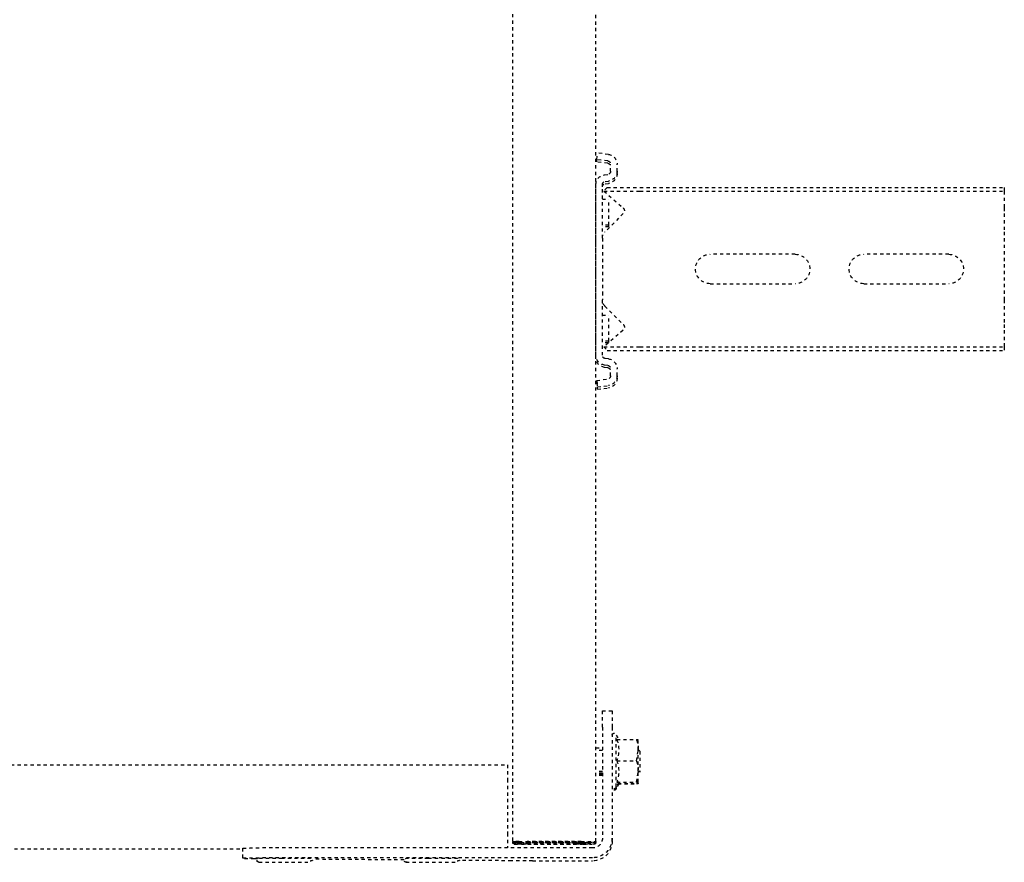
# Model space of a CAD drawing. Header units: centimetres. Extents: x 42630 to 130002, y 15 to 29179.
# Tile 91 of 138: x 52013 to 52043, y 5363 to 5389. Entities that reach past the tile are written whole.
import ezdxf

# ---------------------------------------------------------------- set-up
doc = ezdxf.new("R2010")
doc.units = ezdxf.units.CM
doc.header["$LTSCALE"] = 0.01
doc.linetypes.add('DASHED2', pattern=[9.525, 6.35, -3.175])
doc.layers.get('0').update_dxf_attribs({"color": 253})
doc.layers.add('CKDRZWI_', color=253, linetype='Continuous')

# ---------------------------------------------------------------- blocks, each defined once
blk = doc.blocks.new('A$7E8814B27261F1')
at = {"color": 7, "linetype": 'DASHED2', "ltscale": 10}
for p, q in [((4163.1, 4423), (4163.1, 327)), ((4188.85, 4341.97), (4188.85, 408.03)), ((4191.61, 408.03), (4188.61, 408.03)), ((4191.61, 408.03), (4191.83, 408.03)), ((4191.9, 403.51), (4191.9, 404.5)), ((4188.56, 301), (4188.56, 403.03)), ((4191.56, 301), (4191.56, 403.03)), ((4192.23, 358.68), (4192.03, 386.44)), ((4192.48, 325.83), (4192.36, 341.75)), ((711.34, 325.5), (4186.6, 325.5)), ((4163.1, 327), (4167.57, 327)), ((4167.57, 327), (4184.06, 327)), ((4184.06, 327), (4188.56, 327)), ((4186.62, 325.5), (4186.6, 325.5)), ((4186.62, 325.5), (4187.07, 325.5)), ((4186.62, 323.5), (4186.62, 325.5)), ((4187.07, 325.5), (4187.08, 325.5)), ((4187.08, 325.5), (4187.08, 323.5)), ((4186.93, 323.19), (4186.59, 323.19)), ((4186.6, 323.5), (4186.62, 323.5)), ((4186.94, 325), (4186.62, 325)), ((4186.94, 325), (4186.93, 323.19)), ((4186.93, 323.19), (4186.97, 321.2)), ((4186.98, 323.01), (4186.94, 325)), ((4187.4, 323.19), (4187.06, 323.19)), ((4187.08, 323.5), (4187.07, 323.5)), ((4187.41, 325), (4187.08, 325)), ((4187.4, 323.19), (4187.41, 325)), ((4187.44, 321.2), (4187.4, 323.19)), ((4187.41, 325), (4187.45, 323.01)), ((4186.56, 321), (4186.56, 304.5)), ((4186.58, 304.5), (4186.58, 321)), ((4187.03, 304.5), (4187.03, 321)), ((4187.05, 321), (4187.05, 304.5)), ((4192.5, 319.37), (4192.5, 301)), ((4186.97, 305.79), (4186.58, 305.79)), ((4186.97, 305.79), (4186.91, 303.09)), ((4187.44, 305.79), (4187.05, 305.79)), ((4187.37, 303.09), (4187.44, 305.79)), ((4186.85, 302), (4186.6, 302)), ((4186.91, 301.21), (4186.98, 303.94)), ((4187.07, 302), (4187.32, 302)), ((4187.44, 303.94), (4187.38, 301.21)), ((4186.6, 300), (711.34, 300)), ((3977.86, 299.74), (3975.88, 299.5)), ((3976.29, 296.13), (3975.88, 299.5)), ((3978.58, 299.74), (3977.86, 299.74)), ((3978.27, 296.38), (3977.86, 299.74)), ((3978.99, 296.38), (3978.58, 299.74)), ((4037.78, 300), (3985.55, 300)), ((4038.49, 300), (4037.78, 300)), ((4045.47, 299.74), (4045.05, 296.38)), ((4046.18, 299.74), (4045.47, 299.74)), ((4045.47, 299.74), (4047.45, 299.5)), ((4046.18, 299.74), (4048.17, 299.5)), ((4047.45, 299.5), (4047.04, 296.13)), ((4048.17, 299.5), (4047.45, 299.5)), ((4048.17, 299.5), (4047.75, 296.13)), ((4157.94, 300), (4157.94, 298)), ((4158.7, 298), (4158.7, 300)), ((4165.17, 298), (4165.17, 300)), ((4165.64, 298), (4165.64, 300)), ((4165.94, 298), (4165.94, 300)), ((4166.4, 298), (4166.4, 300)), ((4186.6, 300), (4186.85, 300)), ((4187.07, 300), (4186.85, 300)), ((4187.32, 300), (4187.07, 300)), ((3981.46, 295.5), (3979.27, 295.5)), ((3982.57, 297.37), (3982.45, 296.38)), ((3984.56, 297.12), (3984.44, 296.13)), ((3985.27, 297.12), (3985.15, 296.13)), ((4001.92, 298), (3985.55, 298)), ((3986.42, 296.55), (3987.55, 297.54)), ((3986.42, 296.55), (3986.42, 286.5)), ((3987.55, 297.54), (3992.65, 291.67)), ((3987.55, 297.54), (3987.55, 286.5)), ((3989.98, 298), (3989.98, 296)), ((3997.98, 296), (3989.98, 296)), ((3994.41, 291.61), (4000.01, 297.21)), ((3997.98, 296), (3997.98, 298)), ((3998.45, 296), (3997.98, 296)), ((3998.45, 296), (3998.45, 298)), ((4001.92, 298), (4004.23, 298)), ((4004.23, 298), (4018.52, 298)), ((4018.52, 298), (4020.83, 298)), ((4037.78, 298), (4020.83, 298)), ((4022.74, 297.21), (4028.34, 291.61)), ((4025.48, 298), (4025.48, 296)), ((4033.48, 296), (4025.48, 296)), ((4030.1, 291.67), (4035.2, 297.54)), ((4033.48, 296), (4033.48, 298)), ((4033.86, 296), (4033.48, 296)), ((4033.95, 296.1), (4033.95, 298)), ((4035.2, 297.54), (4036.33, 296.55)), ((4035.2, 297.54), (4035.2, 286.5)), ((4036.33, 296.55), (4036.33, 286.5)), ((4038.89, 296.13), (4038.77, 297.12)), ((4040.88, 296.38), (4040.75, 297.37)), ((4041.59, 296.38), (4041.47, 297.37)), ((4044.06, 295.5), (4041.87, 295.5)), ((4146.61, 298), (4146.61, 295)), ((4151.57, 298), (4146.61, 298)), ((4151.57, 298), (4185.56, 298)), ((3981.46, 293.5), (3979.27, 293.5)), ((3982.17, 293.5), (3981.46, 293.5)), ((4044.06, 293.5), (4041.87, 293.5)), ((4044.78, 293.5), (4044.06, 293.5)), ((4146.61, 295), (4151.57, 295)), ((4151.57, 295), (4185.56, 295)), ((4169.84, 293.8), (4154.04, 293.8)), ((4154.04, 293.8), (4155.41, 293.01)), ((4155.41, 293.57), (4155.41, 287.58)), ((4161.87, 293.57), (4161.87, 287.58)), ((4168.41, 293.57), (4168.41, 287.58)), ((4168.44, 292.99), (4169.84, 293.8)), ((4168.47, 293.57), (4168.47, 287.58)), ((4168.87, 293.24), (4168.87, 287.58)), ((4168.9, 292.99), (4170.3, 293.8)), ((4168.93, 293.28), (4168.93, 287.58)), ((4170.3, 293.8), (4169.84, 293.8)), ((4186.5, 295), (4185.56, 295)), ((3986.42, 286.5), (3986.42, 175)), ((3987.55, 286.5), (3987.55, 175)), ((4035.2, 286.5), (4035.2, 175)), ((4036.33, 286.5), (4036.33, 175)), ((4158.64, 287), (4155.44, 287)), ((4158.44, 287), (4158.94, 286.5)), ((4161.87, 287.58), (4158.64, 287)), ((4165.14, 287), (4158.64, 287)), ((4158.94, 286.5), (4164.94, 286.5)), ((4164.94, 286.5), (4165.44, 287)), ((4164.94, 286.5), (4165.4, 286.5)), ((4168.41, 287.58), (4165.14, 287)), ((4168.44, 287), (4165.14, 287)), ((4168.9, 287), (4168.5, 287)), ((4006.87, 239), (4006.87, 265)), ((4015.87, 265), (4015.87, 239)), ((4006.87, 192), (4006.87, 218)), ((4015.87, 218), (4015.87, 192)), ((3986.42, 175), (3987.55, 175)), ((3987.55, 175), (3992.65, 175)), ((3992.65, 175), (3994.41, 175)), ((3994.41, 175), (4000.01, 175)), ((4000.01, 175), (4001.92, 175)), ((4001.92, 175), (4020.83, 175)), ((4020.83, 175), (4022.74, 175)), ((4022.74, 175), (4028.34, 175)), ((4028.34, 175), (4030.1, 175)), ((4030.1, 175), (4035.2, 175)), ((4035.2, 175), (4036.33, 175))]:
    blk.add_line(p, q, dxfattribs=at)
for centre, radius, start, end in [((4001.92, 295.3), 2.7, 90, 135), ((4020.83, 295.3), 2.7, 45, 90), ((4154.04, 294.4), 0.6, 90, 270), ((4158.64, 302.37), 9.37, 249.8159, 290.1841), ((4165.14, 302.55), 9.56, 250.0132, 289.9868), ((4169.84, 294.4), 0.6, 270, 90), ((4170.3, 294.4), 0.6, 270, 90), ((3993.56, 292.46), 1.2, 221, 315), ((4029.19, 292.46), 1.2, 225, 319), ((4158.75, 296.93), 9.93, 250.3005, 269.3422), ((4159.76, 287.54), 4.36, 179.401, 187.0562), ((4165.25, 297.12), 10.12, 250.4904, 269.3522), ((4172.76, 287.54), 4.36, 179.401, 187.0562), ((4164.16, 287.53), 4.31, 352.9062, 0.6366), ((4173.22, 287.54), 4.36, 179.401, 187.0562), ((4011.37, 265), 4.5, 0, 180), ((4011.37, 239), 4.5, 180, 0), ((4011.37, 218), 4.5, 0, 180), ((4011.37, 192), 4.5, 180, 0)]:
    blk.add_arc(centre, radius, start, end, dxfattribs=at)
for centre, major_axis, ratio, start_param, end_param in [((4188.61, 403.03), (0, 5), 0.008727, 0, 1.570796), ((4191.61, 403.03), (0, -5), 0.008727, 3.141593, 4.712389), ((4191.83, 398.03), (0, 10), 0.008727, 5.415173, 6.283185), ((4192.94, 395.2), (0, 7.9), 0.008727, 0, 3.141593), ((4192.94, 395.2), (0, 7.9), 0.008727, 6.268069, 6.283185), ((4191.74, 395.2), (0, 7.9), 0.008727, 1.436101, 3.141593), ((4192.94, 350.2), (0, 7.9), 0.008727, 0, 3.141593), ((4192.94, 350.2), (0, 7.9), 0.008727, 6.268069, 6.283185), ((4191.74, 350.2), (0, 7.9), 0.008727, 1.436101, 3.141593), ((4186.6, 321), (0, 4.5), 0.008727, 0, 1.570796), ((4187.07, 321), (0, 4.5), 0.008727, 0, 1.570796), ((4192.41, 319.37), (0, 10), 0.008727, 4.712389, 5.415173), ((4186.6, 321), (0, -2.5), 0.008727, 3.141593, 4.712389), ((4186.94, 313.5), (0, -10.5), 0.008727, 0.427989, 2.70526), ((4187.07, 321), (0, -2.5), 0.008727, 3.141593, 4.712389), ((4187.41, 313.5), (0, 10.5), 0.008727, 3.569582, 5.846853), ((4186.94, 313.5), (0, 8.5), 0.008727, 3.578382, 5.846853), ((4187.41, 313.5), (0, -8.5), 0.008727, 0.43679, 2.70526), ((4186.6, 304.5), (0, 4.5), 0.008727, 1.570796, 3.141593), ((4186.6, 304.5), (0, -2.5), 0.008727, 4.712389, 6.283185), ((4187.07, 304.5), (0, 4.5), 0.008727, 1.570796, 3.141593), ((4187.07, 304.5), (0, -2.5), 0.008727, 4.712389, 6.283185), ((4186.85, 320), (0, 18), 0.008727, 3.141593, 3.490659), ((4187.32, 320), (0, -18), 0.008727, 0, 0.349066), ((3985.55, 297), (0, 3), 0.999962, 0, 1.448623), ((4037.78, 297), (0, -3), 0.999962, 1.692969, 3.141593), ((4038.49, 297), (0, -3), 0.999962, 1.692969, 3.141593), ((4185.56, 301), (0, 6), 0.999962, 3.141593, 4.712389), ((4185.56, 301), (0, 3), 0.999962, 3.141593, 4.712389), ((4186.5, 301), (0, -6), 0.999962, 0, 1.570796), ((4186.85, 320), (0, -20), 0.008727, 0, 0.349066), ((4187.32, 320), (0, 20), 0.008727, 3.141593, 3.490659), ((3979.27, 296.5), (0, -3), 0.999962, 4.834562, 6.283185), ((3979.27, 296.5), (0, -1), 0.999962, 4.834562, 6.283185), ((3979.98, 296.5), (0, -1), 0.999962, 4.834562, 6.283185), ((3981.46, 296.5), (0, 1), 0.999962, 3.141593, 4.590216), ((3981.46, 296.5), (0, 3), 0.999962, 3.141593, 4.590216), ((3982.17, 296.5), (0, 3), 0.999962, 3.141593, 4.590216), ((3985.55, 297), (0, 1), 0.999962, 0, 1.448623), ((3986.26, 297), (0, 1), 0.999962, 0.000002, 1.448623), ((4037.78, 297), (0, -1), 0.999962, 1.692969, 3.141593), ((4041.87, 296.5), (0, -3), 0.999962, 4.834562, 6.283185), ((4041.87, 296.5), (0, -1), 0.999962, 4.834562, 6.283185), ((4042.58, 296.5), (0, -1), 0.999962, 4.834562, 6.283185), ((4044.06, 296.5), (0, 1), 0.999962, 3.141593, 4.590216), ((4044.06, 296.5), (0, 3), 0.999962, 3.141593, 4.590216), ((4044.78, 296.5), (0, 3), 0.999962, 3.141593, 4.590216)]:
    blk.add_ellipse(centre, major_axis=major_axis, ratio=ratio, start_param=start_param, end_param=end_param, dxfattribs=at)
for points, knots in [([(4192.94, 403.11), (4192.94, 403.14), (4192.95, 403.16), (4192.9, 403.32), (4192.84, 403.43), (4192.74, 403.56), (4192.57, 403.67), (4192.35, 403.71), (4192.14, 403.68), (4191.97, 403.59), (4191.87, 403.48), (4191.8, 403.38), (4191.77, 403.29), (4191.75, 403.23), (4191.74, 403.18), (4191.73, 403.12), (4191.72, 402.92), (4191.7, 402.1), (4191.68, 399.99), (4191.67, 397.85), (4191.67, 396.6), (4191.67, 396.24)], [0.5226093, 0.5226093, 0.5226093, 0.5226093, 0.5419823, 0.5459281, 0.550613, 0.5569908, 0.5641798, 0.5719987, 0.5803439, 0.5868466, 0.5922879, 0.596927, 0.6007021, 0.6040085, 0.6081559, 0.6157521, 0.6380484, 0.7559458, 0.8577585, 0.9645625, 1, 1, 1, 1]), ([(4192.96, 357.78), (4192.95, 357.94), (4192.93, 358.09), (4192.95, 358.16), (4192.9, 358.32), (4192.84, 358.43), (4192.74, 358.56), (4192.57, 358.67), (4192.35, 358.71), (4192.14, 358.68), (4191.97, 358.59), (4191.87, 358.48), (4191.8, 358.38), (4191.77, 358.29), (4191.75, 358.23), (4191.74, 358.18), (4191.73, 358.12), (4191.72, 357.92), (4191.7, 357.1), (4191.68, 354.99), (4191.67, 352.85), (4191.67, 351.6), (4191.67, 351.24)], [0.4679523, 0.4679523, 0.4679523, 0.4679523, 0.5226093, 0.5419823, 0.5459281, 0.550613, 0.5569908, 0.5641798, 0.5719987, 0.5803439, 0.5868466, 0.5922879, 0.596927, 0.6007021, 0.6040085, 0.6081559, 0.6157521, 0.6380484, 0.7559458, 0.8577585, 0.9645625, 1, 1, 1, 1]), ([(4168.44, 292.99), (4168.44, 292.99), (4168.44, 292.99), (4168.43, 292.99), (4168.43, 293.05), (4168.42, 293.25), (4168.41, 293.4), (4168.41, 293.57)], [0.4932109, 0.4932109, 0.4932109, 0.4932109, 0.5, 0.5, 0.75, 0.75, 1, 1, 1, 1])]:
    blk.add_open_spline(points, degree=3, knots=knots, dxfattribs=at)
for points in [[(4192.28, 386.7), (4192.38, 386.64), (4192.49, 386.89), (4192.58, 387.45)], [(4192.28, 341.7), (4192.38, 341.64), (4192.49, 341.89), (4192.58, 342.45)]]:
    blk.add_open_spline(points, degree=3, dxfattribs=at)

msp = doc.modelspace()

# ---------------------------------------------------------------- block references
at = {"layer": 'CKDRZWI_', "xscale": -0.1, "yscale": 0.1, "zscale": 0.1, "rotation": 89.99999999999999}
msp.add_blockref('A$7E8814B27261F1', (52060.429, 5782.604), dxfattribs=at)

doc.saveas('drawing.dxf')
